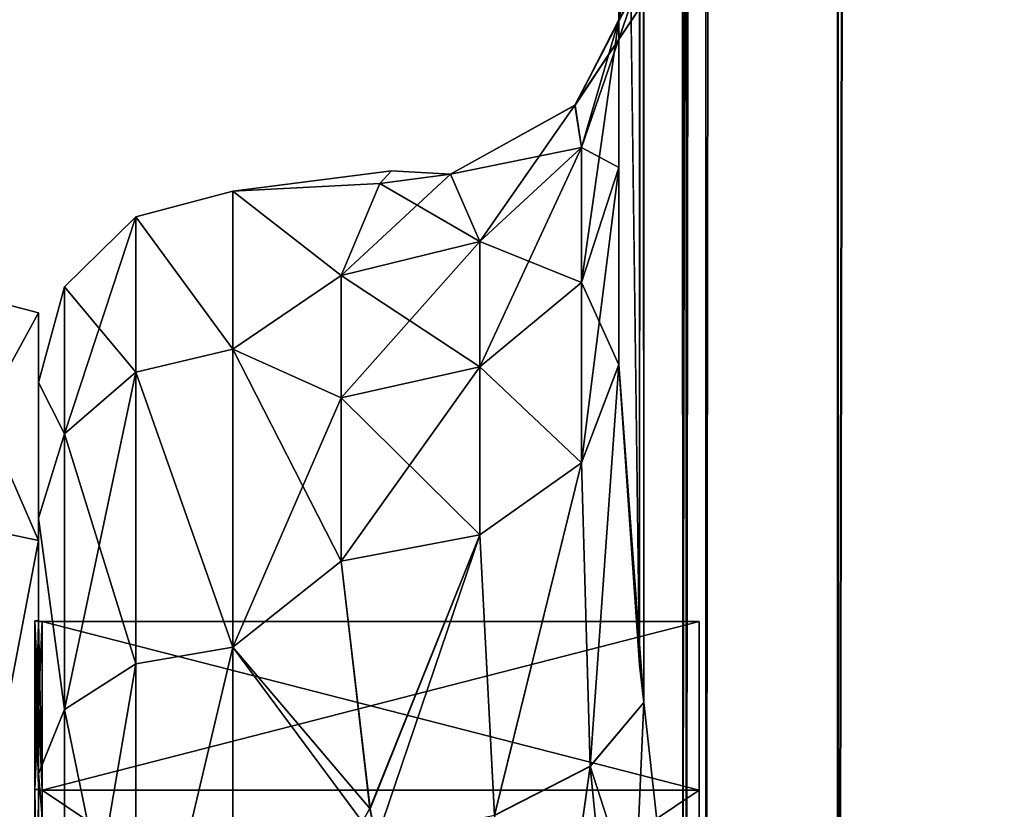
# Model space of a CAD drawing. Extents: x -23 to 470, y -2000 to 0.
# Tile 14 of 172: x 0 to 17, y -1959 to -1945. Entities that reach past the tile are written whole.
import ezdxf

# ---------------------------------------------------------------- set-up
doc = ezdxf.new("R2010")
doc.units = 0
doc.header["$LTSCALE"] = 64.024212
for name, color, linetype in [('1261', 7, 'CONTINUOUS'), ('1262', 7, 'CONTINUOUS'), ('1263', 7, 'CONTINUOUS'), ('1264', 7, 'CONTINUOUS'), ('1267', 7, 'CONTINUOUS'), ('1268', 7, 'CONTINUOUS'), ('1271', 7, 'CONTINUOUS'), ('1272', 7, 'CONTINUOUS'), ('1443', 7, 'CONTINUOUS'), ('1444', 7, 'CONTINUOUS'), ('701', 7, 'CONTINUOUS'), ('702', 7, 'CONTINUOUS'), ('708', 7, 'CONTINUOUS'), ('712', 7, 'CONTINUOUS'), ('714', 7, 'CONTINUOUS'), ('715', 7, 'CONTINUOUS'), ('721', 7, 'CONTINUOUS'), ('755', 7, 'CONTINUOUS'), ('756', 7, 'CONTINUOUS'), ('757', 7, 'CONTINUOUS'), ('758', 7, 'CONTINUOUS'), ('759', 7, 'CONTINUOUS')]:
    doc.layers.add(name, color=color, linetype=linetype)

msp = doc.modelspace()

# ---------------------------------------------------------------- linework, layer by layer
at = {"layer": '1261', "linetype": 'CONTINUOUS'}
for points in [[(0, -1956.098, 33), (0, -1959.135, 23.653), (0, -1950.556, 33), (0, -1956.098, 33)], [(0, -1950.556, 33), (0, -1959.135, 23.653), (0, -1954.652, 20.395), (0, -1950.556, 33)], [(0, -1954.652, 45.605), (0, -1956.098, 33), (0, -1950.556, 33), (0, -1954.652, 45.605)], [(0, -1959.135, 23.653), (0, -1967.086, 17.876), (0, -1954.652, 20.395), (0, -1959.135, 23.653)], [(0, -1954.652, 20.395), (0, -1967.086, 17.876), (0, -1978.627, 12.606), (0, -1954.652, 20.395)], [(0, -1959.135, 42.347), (0, -1956.098, 33), (0, -1954.652, 45.605), (0, -1959.135, 42.347)], [(0, -1967.086, 48.124), (0, -1959.135, 42.347), (0, -1954.652, 45.605), (0, -1967.086, 48.124)], [(0, -1965.373, 53.394), (0, -1967.086, 48.124), (0, -1954.652, 45.605), (0, -1965.373, 53.394)], [(0, -1965.373, 12.606), (0, -1954.652, 20.395), (0, -1978.627, 12.606), (0, -1965.373, 12.606)]]:
    msp.add_3dface(points, dxfattribs=at)
at = {"layer": '1262', "linetype": 'CONTINUOUS'}
for points in [[(11.9, -1956.115, 33), (11.9, -1959.149, 42.337), (11.9, -1987.885, 33), (11.9, -1956.115, 33)], [(11.9, -1956.115, 33), (11.9, -1987.885, 33), (11.9, -1984.851, 23.663), (11.9, -1956.115, 33)], [(11.9, -1956.115, 33), (11.9, -1984.851, 23.663), (11.9, -1959.149, 23.663), (11.9, -1956.115, 33)], [(11.9, -1959.149, 42.337), (11.9, -1967.091, 48.108), (11.9, -1984.851, 42.337), (11.9, -1959.149, 42.337)], [(11.9, -1959.149, 42.337), (11.9, -1984.851, 42.337), (11.9, -1987.885, 33), (11.9, -1959.149, 42.337)], [(11.9, -1984.851, 23.663), (11.9, -1976.909, 17.892), (11.9, -1959.149, 23.663), (11.9, -1984.851, 23.663)], [(11.9, -1976.909, 17.892), (11.9, -1967.091, 17.892), (11.9, -1959.149, 23.663), (11.9, -1976.909, 17.892)]]:
    msp.add_3dface(points, dxfattribs=at)
at = {"layer": '1263', "linetype": 'CONTINUOUS'}
for points in [[(11.9, -1959.149, 42.337), (11.9, -1956.115, 33), (0.066, -1959.149, 42.337), (11.9, -1959.149, 42.337)], [(0.066, -1959.149, 42.337), (11.9, -1956.115, 33), (0.066, -1956.115, 33), (0.066, -1959.149, 42.337)], [(11.9, -1967.091, 48.108), (11.9, -1959.149, 42.337), (0.066, -1967.091, 48.108), (11.9, -1967.091, 48.108)], [(0.066, -1967.091, 48.108), (11.9, -1959.149, 42.337), (0.066, -1959.149, 42.337), (0.066, -1967.091, 48.108)]]:
    msp.add_3dface(points, dxfattribs=at)
at = {"layer": '1264', "linetype": 'CONTINUOUS'}
for points in [[(0.066, -1956.115, 33), (11.9, -1956.115, 33), (11.9, -1959.149, 23.663), (0.066, -1956.115, 33)], [(0.066, -1956.115, 33), (11.9, -1959.149, 23.663), (0.066, -1959.149, 23.663), (0.066, -1956.115, 33)], [(11.9, -1959.149, 23.663), (11.9, -1967.091, 17.892), (0.066, -1959.149, 23.663), (11.9, -1959.149, 23.663)], [(0.066, -1959.149, 23.663), (11.9, -1967.091, 17.892), (0.066, -1967.091, 17.892), (0.066, -1959.149, 23.663)]]:
    msp.add_3dface(points, dxfattribs=at)
at = {"layer": '1267', "linetype": 'CONTINUOUS'}
for points in [[(-2.009, -1954.226, 45.913), (0, -1950.556, 33), (-2.009, -1950.03, 33), (-2.009, -1954.226, 45.913)], [(0, -1954.652, 45.605), (0, -1950.556, 33), (-2.009, -1954.226, 45.913), (0, -1954.652, 45.605)], [(-2.009, -1965.211, 53.894), (0, -1954.652, 45.605), (-2.009, -1954.226, 45.913), (-2.009, -1965.211, 53.894)], [(0, -1965.373, 53.394), (0, -1954.652, 45.605), (-2.009, -1965.211, 53.894), (0, -1965.373, 53.394)]]:
    msp.add_3dface(points, dxfattribs=at)
at = {"layer": '1268', "linetype": 'CONTINUOUS'}
for points in [[(0, -1950.556, 33), (0, -1954.652, 20.395), (-2.009, -1950.03, 33), (0, -1950.556, 33)], [(-2.009, -1950.03, 33), (0, -1954.652, 20.395), (-2.009, -1954.226, 20.087), (-2.009, -1950.03, 33)], [(0, -1954.652, 20.395), (0, -1965.373, 12.606), (-2.009, -1954.226, 20.087), (0, -1954.652, 20.395)], [(-2.009, -1954.226, 20.087), (0, -1965.373, 12.606), (-2.009, -1965.211, 12.106), (-2.009, -1954.226, 20.087)]]:
    msp.add_3dface(points, dxfattribs=at)
at = {"layer": '1271', "linetype": 'CONTINUOUS'}
for points in [[(0.066, -1959.149, 23.663), (-0.064, -1956.098, 33), (0.001, -1956.111, 33), (0.066, -1959.149, 23.663)], [(-0.064, -1956.098, 33), (0.066, -1959.149, 23.663), (-0.064, -1959.135, 23.653), (-0.064, -1956.098, 33)], [(0.066, -1956.115, 33), (0.066, -1959.149, 23.663), (0.001, -1956.111, 33), (0.066, -1956.115, 33)], [(0.066, -1959.149, 23.663), (0.066, -1967.091, 17.892), (-0.064, -1959.135, 23.653), (0.066, -1959.149, 23.663)], [(-0.064, -1959.135, 23.653), (0.066, -1967.091, 17.892), (-0.064, -1967.086, 17.876), (-0.064, -1959.135, 23.653)]]:
    msp.add_3dface(points, dxfattribs=at)
at = {"layer": '1272', "linetype": 'CONTINUOUS'}
for points in [[(0.001, -1956.111, 33), (-0.064, -1956.098, 33), (-0.064, -1959.135, 42.347), (0.001, -1956.111, 33)], [(0.066, -1956.115, 33), (0.001, -1956.111, 33), (-0.064, -1959.135, 42.347), (0.066, -1956.115, 33)], [(0.066, -1959.149, 42.337), (0.066, -1956.115, 33), (-0.064, -1959.135, 42.347), (0.066, -1959.149, 42.337)], [(-0.064, -1967.086, 48.124), (0.066, -1959.149, 42.337), (-0.064, -1959.135, 42.347), (-0.064, -1967.086, 48.124)], [(0.066, -1967.091, 48.108), (0.066, -1959.149, 42.337), (-0.064, -1967.086, 48.124), (0.066, -1967.091, 48.108)]]:
    msp.add_3dface(points, dxfattribs=at)
at = {"layer": '1443', "linetype": 'CONTINUOUS'}
for points in [[(0, -1956.098, 33), (0, -1959.135, 42.347), (-0.064, -1956.098, 33), (0, -1956.098, 33)], [(-0.064, -1956.098, 33), (0, -1959.135, 42.347), (-0.064, -1959.135, 42.347), (-0.064, -1956.098, 33)], [(0, -1959.135, 42.347), (0, -1967.086, 48.124), (-0.064, -1959.135, 42.347), (0, -1959.135, 42.347)], [(0, -1967.086, 48.124), (-0.064, -1967.086, 48.124), (-0.064, -1959.135, 42.347), (0, -1967.086, 48.124)]]:
    msp.add_3dface(points, dxfattribs=at)
at = {"layer": '1444', "linetype": 'CONTINUOUS'}
for points in [[(0, -1959.135, 23.653), (0, -1956.098, 33), (-0.064, -1959.135, 23.653), (0, -1959.135, 23.653)], [(0, -1956.098, 33), (-0.064, -1956.098, 33), (-0.064, -1959.135, 23.653), (0, -1956.098, 33)], [(0, -1967.086, 17.876), (0, -1959.135, 23.653), (-0.064, -1967.086, 17.876), (0, -1967.086, 17.876)], [(0, -1959.135, 23.653), (-0.064, -1959.135, 23.653), (-0.064, -1967.086, 17.876), (0, -1959.135, 23.653)]]:
    msp.add_3dface(points, dxfattribs=at)
at = {"layer": '701', "linetype": 'CONTINUOUS'}
for points in [[(10.55, -83.45, 53.5), (10.45, -1928.15, 53.5), (10.824, -1956.883, 56.535), (10.55, -83.45, 53.5)], [(10.824, -1956.883, 56.535), (10.901, -1957.57, 56.828), (10.55, -83.45, 53.5), (10.824, -1956.883, 56.535)], [(10.55, -83.45, 53.5), (10.901, -1957.57, 56.828), (11.487, -83.45, 58.248), (10.55, -83.45, 53.5)], [(10.901, -1957.57, 56.828), (11.603, -1963.882, 58.743), (11.487, -83.45, 58.248), (10.901, -1957.57, 56.828)], [(11.668, -1964.571, 58.882), (12.024, -1972, 59.571), (11.487, -83.45, 58.248), (11.668, -1964.571, 58.882)], [(11.487, -83.45, 58.248), (12.024, -1972, 59.571), (14.162, -83.45, 62.29), (11.487, -83.45, 58.248)], [(11.603, -1963.882, 58.743), (11.668, -1964.571, 58.882), (11.487, -83.45, 58.248), (11.603, -1963.882, 58.743)], [(12.024, -1972, 59.571), (14.393, -1980, 62.612), (14.162, -83.45, 62.29), (12.024, -1972, 59.571)], [(14.162, -83.45, 62.29), (14.393, -1980, 62.612), (18.175, -83.45, 65.01), (14.162, -83.45, 62.29)], [(14.393, -1980, 62.612), (18.377, -1980, 65.133), (18.175, -83.45, 65.01), (14.393, -1980, 62.612)], [(10.45, -1951.49, 53.502), (10.824, -1956.883, 56.535), (10.45, -1928.15, 53.5), (10.45, -1951.49, 53.502)]]:
    msp.add_3dface(points, dxfattribs=at)
at = {"layer": '702', "linetype": 'CONTINUOUS'}
for points in [[(10.45, -1951.488, 12.5), (10.45, -1928.15, 12.5), (11.487, -83.45, 7.752), (10.45, -1951.488, 12.5)], [(10.825, -1956.89, 9.462), (10.45, -1951.488, 12.5), (11.487, -83.45, 7.752), (10.825, -1956.89, 9.462)], [(10.901, -1957.571, 9.171), (10.825, -1956.89, 9.462), (11.487, -83.45, 7.752), (10.901, -1957.571, 9.171)], [(11.607, -1963.93, 7.249), (10.901, -1957.571, 9.171), (11.487, -83.45, 7.752), (11.607, -1963.93, 7.249)], [(14.161, -83.45, 3.712), (11.607, -1963.93, 7.249), (11.487, -83.45, 7.752), (14.161, -83.45, 3.712)], [(11.669, -1964.589, 7.116), (11.607, -1963.93, 7.249), (14.161, -83.45, 3.712), (11.669, -1964.589, 7.116)], [(12.024, -1972, 6.429), (11.669, -1964.589, 7.116), (14.161, -83.45, 3.712), (12.024, -1972, 6.429)], [(14.406, -1980, 3.376), (12.024, -1972, 6.429), (14.161, -83.45, 3.712), (14.406, -1980, 3.376)], [(18.176, -83.45, 0.989), (14.406, -1980, 3.376), (14.161, -83.45, 3.712), (18.176, -83.45, 0.989)], [(18.387, -1980, 0.862), (14.406, -1980, 3.376), (18.176, -83.45, 0.989), (18.387, -1980, 0.862)]]:
    msp.add_3dface(points, dxfattribs=at)
at = {"layer": '708', "linetype": 'CONTINUOUS'}
for points in [[(10.45, -1934.803, 52.389), (10.45, -1951.49, 53.502), (10.45, -1928.15, 53.5), (10.45, -1934.803, 52.389)], [(10.45, -1928.15, 12.5), (10.45, -1951.488, 12.5), (10.45, -1934.793, 13.607), (10.45, -1928.15, 12.5)], [(10.45, -1951.488, 12.5), (10.45, -1947.936, 16.816), (10.45, -1934.793, 13.607), (10.45, -1951.488, 12.5)], [(10.45, -1934.793, 13.607), (10.45, -1947.936, 16.816), (10.45, -1940.716, 16.805), (10.45, -1934.793, 13.607)], [(10.45, -1940.722, 49.19), (10.45, -1951.49, 53.502), (10.45, -1934.803, 52.389), (10.45, -1940.722, 49.19)], [(10.45, -1947.936, 16.816), (10.45, -1945.277, 21.735), (10.45, -1940.716, 16.805), (10.45, -1947.936, 16.816)], [(10.45, -1947.936, 49.184), (10.45, -1951.49, 53.502), (10.45, -1940.722, 49.19), (10.45, -1947.936, 49.184)], [(10.45, -1945.277, 44.265), (10.45, -1947.936, 49.184), (10.45, -1940.722, 49.19), (10.45, -1945.277, 44.265)]]:
    msp.add_3dface(points, dxfattribs=at)
at = {"layer": '712', "linetype": 'CONTINUOUS'}
for points in [[(0, -1951.811, 29.449), (0, -1954.252, 22.746), (0, -1951.812, 36.56), (0, -1951.811, 29.449)], [(0, -1951.812, 36.56), (0, -1954.252, 22.746), (0, -1954.251, 43.252), (0, -1951.812, 36.56)], [(0, -1954.251, 43.252), (0, -1954.252, 22.746), (0, -1958.847, 48.719), (0, -1954.251, 43.252)], [(0, -1954.252, 22.746), (0, -1958.855, 17.274), (0, -1958.847, 48.719), (0, -1954.252, 22.746)], [(0, -1958.847, 48.719), (0, -1958.855, 17.274), (0, -1965.035, 52.278), (0, -1958.847, 48.719)], [(0, -1958.855, 17.274), (0, -1965.046, 13.718), (0, -1965.035, 52.278), (0, -1958.855, 17.274)]]:
    msp.add_3dface(points, dxfattribs=at)
at = {"layer": '714', "linetype": 'CONTINUOUS'}
for points in [[(6.146, -1948.226, 29.711), (3.5, -1948.363, 37.161), (6.355, -1948, 32.985), (6.146, -1948.226, 29.711)], [(6.355, -1948, 32.985), (3.5, -1948.363, 37.161), (6.147, -1948.225, 36.277), (6.355, -1948, 32.985)], [(6.147, -1948.225, 36.277), (3.5, -1948.363, 37.161), (5.45, -1949.885, 42.323), (6.147, -1948.225, 36.277)], [(3.5, -1948.364, 28.839), (3.5, -1948.363, 37.161), (6.146, -1948.226, 29.711), (3.5, -1948.364, 28.839)], [(5.45, -1949.885, 23.677), (3.5, -1948.364, 28.839), (6.146, -1948.226, 29.711), (5.45, -1949.885, 23.677)], [(3.5, -1948.363, 37.161), (3.5, -1951.209, 44.989), (5.45, -1949.885, 42.323), (3.5, -1948.363, 37.161)], [(3.5, -1951.21, 21.009), (3.5, -1948.364, 28.839), (5.45, -1949.885, 23.677), (3.5, -1951.21, 21.009)], [(5.45, -1949.885, 42.323), (3.5, -1951.209, 44.989), (5.45, -1952.085, 46.393), (5.45, -1949.885, 42.323)], [(5.45, -1952.085, 19.607), (3.5, -1951.21, 21.009), (5.45, -1949.885, 23.677), (5.45, -1952.085, 19.607)], [(3.5, -1951.209, 44.989), (3.5, -1956.573, 51.385), (5.45, -1952.085, 46.393), (3.5, -1951.209, 44.989)], [(3.5, -1956.577, 14.612), (3.5, -1951.21, 21.009), (5.45, -1955.024, 16.034), (3.5, -1956.577, 14.612)], [(5.45, -1955.024, 16.034), (3.5, -1951.21, 21.009), (5.45, -1952.085, 19.607), (5.45, -1955.024, 16.034)], [(5.45, -1952.085, 46.393), (3.5, -1956.573, 51.385), (5.45, -1955.024, 49.966), (5.45, -1952.085, 46.393)], [(5.45, -1955.024, 49.966), (3.5, -1956.573, 51.385), (5.97, -1959.482, 53.477), (5.45, -1955.024, 49.966)], [(5.972, -1959.488, 12.519), (3.5, -1956.577, 14.612), (5.45, -1955.024, 16.034), (5.972, -1959.488, 12.519)], [(3.5, -1956.573, 51.385), (3.5, -1963.801, 55.556), (5.97, -1959.482, 53.477), (3.5, -1956.573, 51.385)], [(3.5, -1963.802, 10.444), (3.5, -1956.577, 14.612), (6.084, -1960.058, 12.182), (3.5, -1963.802, 10.444)], [(6.084, -1960.058, 12.182), (3.5, -1956.577, 14.612), (5.972, -1959.488, 12.519), (6.084, -1960.058, 12.182)], [(5.97, -1959.482, 53.477), (3.5, -1963.801, 55.556), (6.083, -1960.057, 53.817), (5.97, -1959.482, 53.477)]]:
    msp.add_3dface(points, dxfattribs=at)
at = {"layer": '715', "linetype": 'CONTINUOUS'}
for points in [[(10.45, -1940.716, 16.805), (10.45, -1945.277, 21.735), (11.39, -1940.887, 23.746), (10.45, -1940.716, 16.805)], [(10.45, -1945.277, 21.735), (10.775, -1944.674, 26.746), (11.39, -1940.887, 23.746), (10.45, -1945.277, 21.735)]]:
    msp.add_3dface(points, dxfattribs=at)
at = {"layer": '721', "linetype": 'CONTINUOUS'}
for points in [[(3.5, -1951.209, 44.989), (3.5, -1948.363, 37.161), (1.751, -1948.826, 37.086), (3.5, -1951.209, 44.989)], [(3.5, -1948.363, 37.161), (3.5, -1948.364, 28.839), (1.751, -1948.826, 37.086), (3.5, -1948.363, 37.161)], [(3.5, -1948.364, 28.839), (3.5, -1951.21, 21.009), (1.751, -1948.826, 28.914), (3.5, -1948.364, 28.839)], [(3.5, -1948.364, 28.839), (1.751, -1948.826, 28.914), (1.751, -1948.826, 37.086), (3.5, -1948.364, 28.839)], [(0.469, -1950.088, 29.136), (0.469, -1950.088, 36.864), (1.751, -1948.826, 28.914), (0.469, -1950.088, 29.136)], [(1.751, -1951.621, 21.234), (0.469, -1950.088, 29.136), (1.751, -1948.826, 28.914), (1.751, -1951.621, 21.234)], [(0.469, -1950.088, 36.864), (0.469, -1952.731, 44.125), (1.751, -1948.826, 37.086), (0.469, -1950.088, 36.864)], [(1.751, -1948.826, 28.914), (0.469, -1950.088, 36.864), (1.751, -1948.826, 37.086), (1.751, -1948.826, 28.914)], [(1.751, -1948.826, 37.086), (0.469, -1952.731, 44.125), (1.751, -1951.621, 44.766), (1.751, -1948.826, 37.086)], [(3.5, -1951.209, 44.989), (1.751, -1948.826, 37.086), (1.751, -1951.621, 44.766), (3.5, -1951.209, 44.989)], [(3.5, -1951.21, 21.009), (1.751, -1951.621, 21.234), (1.751, -1948.826, 28.914), (3.5, -1951.21, 21.009)], [(0, -1951.811, 29.449), (0, -1951.812, 36.56), (0.469, -1950.088, 36.864), (0, -1951.811, 29.449)], [(0.469, -1952.731, 21.875), (0, -1951.811, 29.449), (0.469, -1950.088, 29.136), (0.469, -1952.731, 21.875)], [(0.469, -1950.088, 29.136), (0, -1951.811, 29.449), (0.469, -1950.088, 36.864), (0.469, -1950.088, 29.136)], [(0.469, -1950.088, 36.864), (0, -1951.812, 36.56), (0.469, -1952.731, 44.125), (0.469, -1950.088, 36.864)], [(0.469, -1952.731, 21.875), (0.469, -1950.088, 29.136), (1.751, -1951.621, 21.234), (0.469, -1952.731, 21.875)], [(3.5, -1956.573, 51.385), (3.5, -1951.209, 44.989), (1.751, -1951.621, 44.766), (3.5, -1956.573, 51.385)], [(3.5, -1951.21, 21.009), (3.5, -1956.577, 14.612), (1.751, -1951.621, 21.234), (3.5, -1951.21, 21.009)], [(1.751, -1956.874, 14.974), (0.469, -1952.731, 21.875), (1.751, -1951.621, 21.234), (1.751, -1956.874, 14.974)], [(0.469, -1952.731, 44.125), (0.469, -1957.698, 50.044), (1.751, -1951.621, 44.766), (0.469, -1952.731, 44.125)], [(1.751, -1951.621, 44.766), (0.469, -1957.698, 50.044), (1.751, -1956.874, 51.026), (1.751, -1951.621, 44.766)], [(3.5, -1956.573, 51.385), (1.751, -1951.621, 44.766), (1.751, -1956.874, 51.026), (3.5, -1956.573, 51.385)], [(3.5, -1956.577, 14.612), (1.751, -1956.874, 14.974), (1.751, -1951.621, 21.234), (3.5, -1956.577, 14.612)], [(0, -1954.252, 22.746), (0, -1951.811, 29.449), (0.469, -1952.731, 21.875), (0, -1954.252, 22.746)], [(0, -1951.812, 36.56), (0, -1954.251, 43.252), (0.469, -1952.731, 44.125), (0, -1951.812, 36.56)], [(0.469, -1957.698, 15.956), (0, -1954.252, 22.746), (0.469, -1952.731, 21.875), (0.469, -1957.698, 15.956)], [(0.469, -1952.731, 44.125), (0, -1954.251, 43.252), (0.469, -1957.698, 50.044), (0.469, -1952.731, 44.125)], [(0.469, -1957.698, 15.956), (0.469, -1952.731, 21.875), (1.751, -1956.874, 14.974), (0.469, -1957.698, 15.956)], [(0, -1954.251, 43.252), (0, -1958.847, 48.719), (0.469, -1957.698, 50.044), (0, -1954.251, 43.252)], [(0, -1958.855, 17.274), (0, -1954.252, 22.746), (0.469, -1957.698, 15.956), (0, -1958.855, 17.274)], [(3.5, -1963.801, 55.556), (3.5, -1956.573, 51.385), (1.751, -1963.952, 55.113), (3.5, -1963.801, 55.556)], [(3.5, -1956.573, 51.385), (1.751, -1956.874, 51.026), (1.751, -1963.952, 55.113), (3.5, -1956.573, 51.385)], [(3.5, -1956.577, 14.612), (3.5, -1963.802, 10.444), (1.751, -1963.952, 10.887), (3.5, -1956.577, 14.612)], [(3.5, -1956.577, 14.612), (1.751, -1963.952, 10.887), (1.751, -1956.874, 14.974), (3.5, -1956.577, 14.612)], [(1.751, -1963.952, 10.887), (0.469, -1957.698, 15.956), (1.751, -1956.874, 14.974), (1.751, -1963.952, 10.887)], [(0.469, -1957.698, 50.044), (0.469, -1964.39, 53.908), (1.751, -1956.874, 51.026), (0.469, -1957.698, 50.044)], [(1.751, -1956.874, 51.026), (0.469, -1964.39, 53.908), (1.751, -1963.952, 55.113), (1.751, -1956.874, 51.026)], [(0.469, -1964.39, 12.092), (0, -1958.855, 17.274), (0.469, -1957.698, 15.956), (0.469, -1964.39, 12.092)], [(0.469, -1957.698, 50.044), (0, -1958.847, 48.719), (0.469, -1964.39, 53.908), (0.469, -1957.698, 50.044)], [(0.469, -1964.39, 12.092), (0.469, -1957.698, 15.956), (1.751, -1963.952, 10.887), (0.469, -1964.39, 12.092)], [(0, -1958.847, 48.719), (0, -1965.035, 52.278), (0.469, -1964.39, 53.908), (0, -1958.847, 48.719)], [(0, -1965.046, 13.718), (0, -1958.855, 17.274), (0.469, -1964.39, 12.092), (0, -1965.046, 13.718)]]:
    msp.add_3dface(points, dxfattribs=at)
at = {"layer": '755', "linetype": 'CONTINUOUS'}
for points in [[(9.78, -1953.256, 14.267), (10.45, -1951.488, 12.5), (9.937, -1958.722, 10.812), (9.78, -1953.256, 14.267)], [(10.45, -1951.488, 12.5), (10.901, -1957.571, 9.171), (9.937, -1958.722, 10.812), (10.45, -1951.488, 12.5)], [(10.45, -1951.488, 12.5), (10.825, -1956.89, 9.462), (10.901, -1957.571, 9.171), (10.45, -1951.488, 12.5)], [(7.95, -1954.551, 15.561), (9.78, -1953.256, 14.267), (8.213, -1959.607, 11.883), (7.95, -1954.551, 15.561)], [(8.213, -1959.607, 11.883), (9.78, -1953.256, 14.267), (9.937, -1958.722, 10.812), (8.213, -1959.607, 11.883)], [(5.972, -1959.488, 12.519), (5.45, -1955.024, 16.034), (7.95, -1954.551, 15.561), (5.972, -1959.488, 12.519)], [(6.084, -1960.058, 12.182), (5.972, -1959.488, 12.519), (7.95, -1954.551, 15.561), (6.084, -1960.058, 12.182)], [(6.084, -1960.058, 12.182), (7.95, -1954.551, 15.561), (8.213, -1959.607, 11.883), (6.084, -1960.058, 12.182)], [(9.937, -1958.722, 10.812), (10.901, -1957.571, 9.171), (10.57, -1965.108, 8.579), (9.937, -1958.722, 10.812)], [(10.901, -1957.571, 9.171), (11.607, -1963.93, 7.249), (10.57, -1965.108, 8.579), (10.901, -1957.571, 9.171)], [(8.213, -1959.607, 11.883), (9.937, -1958.722, 10.812), (8.978, -1965.557, 9.517), (8.213, -1959.607, 11.883)], [(8.978, -1965.557, 9.517), (9.937, -1958.722, 10.812), (10.57, -1965.108, 8.579), (8.978, -1965.557, 9.517)]]:
    msp.add_3dface(points, dxfattribs=at)
at = {"layer": '756', "linetype": 'CONTINUOUS'}
for points in [[(10.45, -1945.277, 21.735), (10.45, -1947.936, 16.816), (9.78, -1950.01, 18.212), (10.45, -1945.277, 21.735)], [(9.78, -1947.581, 22.706), (10.45, -1945.277, 21.735), (9.78, -1950.01, 18.212), (9.78, -1947.581, 22.706)], [(7.948, -1949.269, 23.417), (9.78, -1947.581, 22.706), (7.95, -1951.529, 19.233), (7.948, -1949.269, 23.417)], [(7.95, -1951.529, 19.233), (9.78, -1947.581, 22.706), (9.78, -1950.01, 18.212), (7.95, -1951.529, 19.233)], [(10.45, -1947.936, 16.816), (10.45, -1951.488, 12.5), (9.78, -1953.256, 14.267), (10.45, -1947.936, 16.816)], [(9.78, -1950.01, 18.212), (10.45, -1947.936, 16.816), (9.78, -1953.256, 14.267), (9.78, -1950.01, 18.212)], [(5.45, -1952.085, 19.607), (5.45, -1949.885, 23.677), (7.948, -1949.269, 23.417), (5.45, -1952.085, 19.607)], [(5.45, -1952.085, 19.607), (7.948, -1949.269, 23.417), (7.95, -1951.529, 19.233), (5.45, -1952.085, 19.607)], [(7.95, -1951.529, 19.233), (9.78, -1950.01, 18.212), (9.78, -1953.256, 14.267), (7.95, -1951.529, 19.233)], [(5.45, -1955.024, 16.034), (5.45, -1952.085, 19.607), (7.95, -1951.529, 19.233), (5.45, -1955.024, 16.034)], [(5.45, -1955.024, 16.034), (7.95, -1951.529, 19.233), (7.95, -1954.551, 15.561), (5.45, -1955.024, 16.034)], [(7.95, -1954.551, 15.561), (7.95, -1951.529, 19.233), (9.78, -1953.256, 14.267), (7.95, -1954.551, 15.561)]]:
    msp.add_3dface(points, dxfattribs=at)
at = {"layer": '757', "linetype": 'CONTINUOUS'}
for points in [[(10.774, -1944.677, 39.26), (11.109, -1944.646, 32.98), (9.662, -1946.815, 36.615), (10.774, -1944.677, 39.26)], [(9.662, -1946.815, 36.615), (11.109, -1944.646, 32.98), (9.663, -1946.815, 29.385), (9.662, -1946.815, 36.615)], [(11.109, -1944.646, 32.98), (10.775, -1944.674, 26.746), (9.663, -1946.815, 29.385), (11.109, -1944.646, 32.98)], [(9.78, -1947.581, 43.294), (10.774, -1944.677, 39.26), (9.662, -1946.815, 36.615), (9.78, -1947.581, 43.294)], [(10.775, -1944.674, 26.746), (10.45, -1945.277, 21.735), (9.663, -1946.815, 29.385), (10.775, -1944.674, 26.746)], [(10.45, -1945.277, 44.265), (10.774, -1944.677, 39.26), (9.78, -1947.581, 43.294), (10.45, -1945.277, 44.265)], [(9.663, -1946.815, 29.385), (10.45, -1945.277, 21.735), (9.78, -1947.581, 22.706), (9.663, -1946.815, 29.385)], [(9.663, -1946.815, 29.385), (9.78, -1947.581, 22.706), (7.422, -1948.056, 29.784), (9.663, -1946.815, 29.385)], [(7.948, -1949.269, 42.583), (9.662, -1946.815, 36.615), (7.422, -1948.056, 36.216), (7.948, -1949.269, 42.583)], [(7.422, -1948.056, 36.216), (9.663, -1946.815, 29.385), (7.422, -1948.056, 29.784), (7.422, -1948.056, 36.216)], [(9.662, -1946.815, 36.615), (9.663, -1946.815, 29.385), (7.422, -1948.056, 36.216), (9.662, -1946.815, 36.615)], [(7.948, -1949.269, 42.583), (9.78, -1947.581, 43.294), (9.662, -1946.815, 36.615), (7.948, -1949.269, 42.583)], [(7.422, -1948.056, 29.784), (9.78, -1947.581, 22.706), (7.948, -1949.269, 23.417), (7.422, -1948.056, 29.784)], [(6.146, -1948.226, 29.711), (6.355, -1948, 32.985), (7.422, -1948.056, 29.784), (6.146, -1948.226, 29.711)], [(6.355, -1948, 32.985), (6.147, -1948.225, 36.277), (7.422, -1948.056, 36.216), (6.355, -1948, 32.985)], [(6.355, -1948, 32.985), (7.422, -1948.056, 36.216), (7.422, -1948.056, 29.784), (6.355, -1948, 32.985)], [(6.147, -1948.225, 36.277), (5.45, -1949.885, 42.323), (7.422, -1948.056, 36.216), (6.147, -1948.225, 36.277)], [(5.45, -1949.885, 42.323), (7.948, -1949.269, 42.583), (7.422, -1948.056, 36.216), (5.45, -1949.885, 42.323)], [(6.146, -1948.226, 29.711), (7.422, -1948.056, 29.784), (7.948, -1949.269, 23.417), (6.146, -1948.226, 29.711)], [(5.45, -1949.885, 23.677), (6.146, -1948.226, 29.711), (7.948, -1949.269, 23.417), (5.45, -1949.885, 23.677)]]:
    msp.add_3dface(points, dxfattribs=at)
at = {"layer": '758', "linetype": 'CONTINUOUS'}
for points in [[(10.45, -1947.936, 49.184), (10.45, -1945.277, 44.265), (9.78, -1947.581, 43.294), (10.45, -1947.936, 49.184)], [(7.948, -1949.269, 42.583), (9.78, -1950.01, 47.788), (9.78, -1947.581, 43.294), (7.948, -1949.269, 42.583)], [(9.78, -1950.01, 47.788), (10.45, -1947.936, 49.184), (9.78, -1947.581, 43.294), (9.78, -1950.01, 47.788)], [(10.45, -1951.49, 53.502), (10.45, -1947.936, 49.184), (9.78, -1950.01, 47.788), (10.45, -1951.49, 53.502)], [(5.45, -1949.885, 42.323), (7.95, -1951.529, 46.767), (7.948, -1949.269, 42.583), (5.45, -1949.885, 42.323)], [(7.95, -1951.529, 46.767), (9.78, -1950.01, 47.788), (7.948, -1949.269, 42.583), (7.95, -1951.529, 46.767)], [(5.45, -1949.885, 42.323), (5.45, -1952.085, 46.393), (7.95, -1951.529, 46.767), (5.45, -1949.885, 42.323)], [(7.95, -1951.529, 46.767), (9.78, -1953.256, 51.733), (9.78, -1950.01, 47.788), (7.95, -1951.529, 46.767)], [(9.78, -1953.256, 51.733), (10.45, -1951.49, 53.502), (9.78, -1950.01, 47.788), (9.78, -1953.256, 51.733)], [(5.45, -1952.085, 46.393), (7.95, -1954.551, 50.439), (7.95, -1951.529, 46.767), (5.45, -1952.085, 46.393)], [(7.95, -1954.551, 50.439), (9.78, -1953.256, 51.733), (7.95, -1951.529, 46.767), (7.95, -1954.551, 50.439)], [(5.45, -1952.085, 46.393), (5.45, -1955.024, 49.966), (7.95, -1954.551, 50.439), (5.45, -1952.085, 46.393)]]:
    msp.add_3dface(points, dxfattribs=at)
at = {"layer": '759', "linetype": 'CONTINUOUS'}
for points in [[(9.936, -1958.717, 55.185), (10.45, -1951.49, 53.502), (9.78, -1953.256, 51.733), (9.936, -1958.717, 55.185)], [(10.901, -1957.57, 56.828), (10.45, -1951.49, 53.502), (9.936, -1958.717, 55.185), (10.901, -1957.57, 56.828)], [(10.45, -1951.49, 53.502), (10.901, -1957.57, 56.828), (10.824, -1956.883, 56.535), (10.45, -1951.49, 53.502)], [(7.95, -1954.551, 50.439), (8.212, -1959.602, 54.114), (9.78, -1953.256, 51.733), (7.95, -1954.551, 50.439)], [(8.212, -1959.602, 54.114), (9.936, -1958.717, 55.185), (9.78, -1953.256, 51.733), (8.212, -1959.602, 54.114)], [(5.45, -1955.024, 49.966), (5.97, -1959.482, 53.477), (7.95, -1954.551, 50.439), (5.45, -1955.024, 49.966)], [(5.97, -1959.482, 53.477), (6.083, -1960.057, 53.817), (7.95, -1954.551, 50.439), (5.97, -1959.482, 53.477)], [(6.083, -1960.057, 53.817), (8.212, -1959.602, 54.114), (7.95, -1954.551, 50.439), (6.083, -1960.057, 53.817)], [(11.603, -1963.882, 58.743), (10.901, -1957.57, 56.828), (9.936, -1958.717, 55.185), (11.603, -1963.882, 58.743)], [(8.212, -1959.602, 54.114), (8.977, -1965.551, 56.481), (9.936, -1958.717, 55.185), (8.212, -1959.602, 54.114)], [(8.977, -1965.551, 56.481), (10.569, -1965.102, 57.42), (9.936, -1958.717, 55.185), (8.977, -1965.551, 56.481)], [(10.569, -1965.102, 57.42), (11.603, -1963.882, 58.743), (9.936, -1958.717, 55.185), (10.569, -1965.102, 57.42)]]:
    msp.add_3dface(points, dxfattribs=at)

doc.saveas('drawing.dxf')
